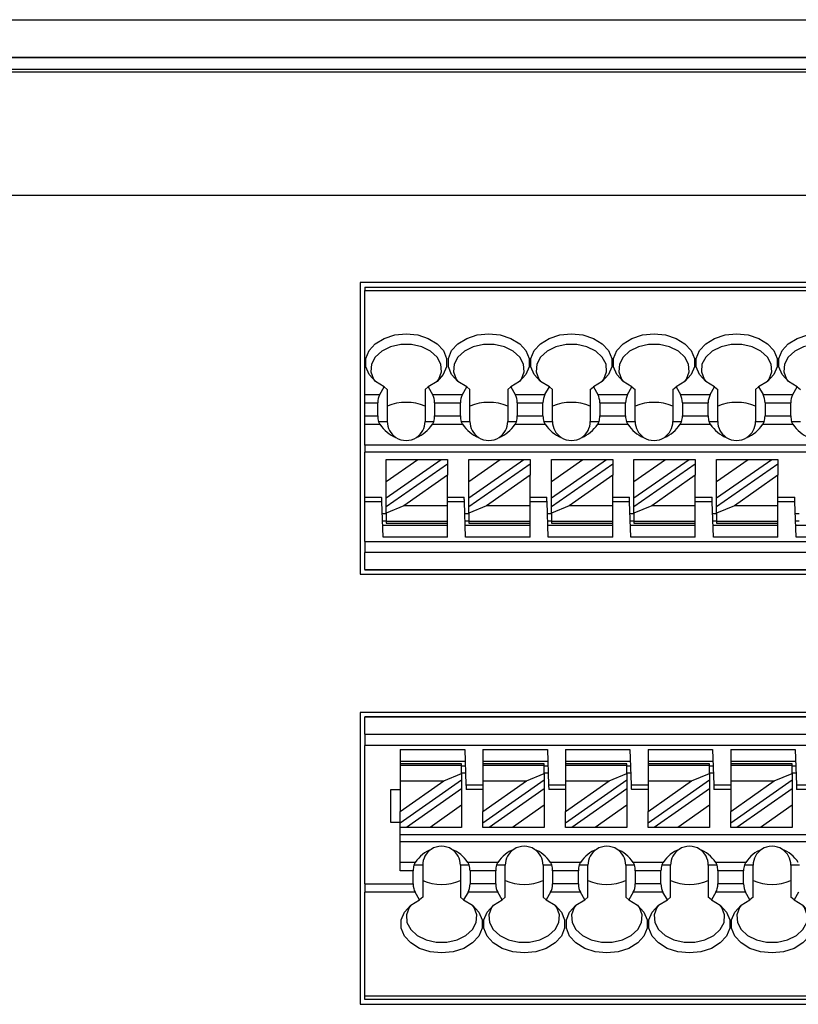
# Model space of a CAD drawing. Header units: millimetres. Extents: x 0 to 594, y 0 to 420.
# Tile 22 of 26: x 414 to 446, y 248 to 290. Entities that reach past the tile are written whole.
import ezdxf

# ---------------------------------------------------------------- set-up
doc = ezdxf.new("R2010")
doc.units = ezdxf.units.MM

msp = doc.modelspace()

# ---------------------------------------------------------------- linework, layer by layer
for p, q in [((349.4857, 289.5395), (479.9274, 289.5395)), ((479.9274, 287.9347), (349.4857, 287.9347)), ((349.4857, 287.9312), (479.9274, 287.9312)), ((479.9274, 287.4312), (349.4857, 287.4312)), ((349.4857, 287.3347), (479.9274, 287.3347)), ((349.4857, 282.1031), (484.1391, 282.1031)), ((427.9357, 278.4031), (427.9357, 266.0332)), ((471.8357, 278.4031), (427.9357, 278.4031)), ((428.1357, 278.2031), (471.6357, 278.2031)), ((428.1357, 278.2031), (428.1357, 278.0566)), ((428.1357, 278.0566), (471.6357, 278.0566)), ((428.1357, 273.6495), (428.1357, 278.0566)), ((428.7661, 273.6495), (428.9525, 273.9723)), ((428.9525, 273.9723), (429.0857, 273.859)), ((429.0857, 273.859), (429.0857, 272.5031)), ((430.6857, 273.859), (430.819, 273.9723)), ((430.6857, 273.859), (430.6857, 272.5031)), ((430.819, 273.9723), (431.0053, 273.6495)), ((432.2661, 273.6495), (432.4525, 273.9723)), ((432.4525, 273.9723), (432.5857, 273.859)), ((432.5857, 272.5031), (432.5857, 273.859)), ((434.1857, 273.859), (434.319, 273.9723)), ((434.1857, 273.859), (434.1857, 272.5031)), ((434.319, 273.9723), (434.5053, 273.6495)), ((435.7662, 273.6495), (435.9525, 273.9723)), ((435.9525, 273.9723), (436.0857, 273.859)), ((436.0857, 272.5031), (436.0857, 273.859)), ((437.6857, 273.859), (437.819, 273.9723)), ((437.6857, 273.859), (437.6857, 272.5031)), ((437.819, 273.9723), (438.0053, 273.6495)), ((439.2661, 273.6495), (439.4525, 273.9723)), ((439.4525, 273.9723), (439.5857, 273.859)), ((439.5857, 272.5031), (439.5857, 273.859)), ((441.1857, 273.859), (441.319, 273.9723)), ((441.1857, 273.859), (441.1857, 272.5031)), ((441.319, 273.9723), (441.5053, 273.6495)), ((442.7661, 273.6495), (442.9525, 273.9723)), ((442.9525, 273.9723), (443.0857, 273.859)), ((443.0857, 272.5031), (443.0857, 273.859)), ((444.6857, 273.859), (444.819, 273.9723)), ((444.6857, 273.859), (444.6857, 272.5031)), ((444.819, 273.9723), (445.0053, 273.6495)), ((446.2661, 273.6495), (446.4525, 273.9723)), ((446.4525, 273.9723), (446.5857, 273.859)), ((428.1357, 273.6495), (428.7661, 273.6495)), ((428.1357, 273.296), (428.1357, 273.6495)), ((431.0053, 273.6495), (432.2661, 273.6495)), ((434.5053, 273.6495), (435.7662, 273.6495)), ((438.0053, 273.6495), (439.2661, 273.6495)), ((441.5053, 273.6495), (442.7661, 273.6495)), ((445.0053, 273.6495), (446.2661, 273.6495)), ((428.1357, 273.296), (428.6816, 273.296)), ((428.1357, 272.742), (428.1357, 273.296)), ((428.6816, 272.742), (428.6816, 273.296)), ((431.0899, 273.296), (431.0899, 272.742)), ((431.0899, 273.296), (432.1816, 273.296)), ((432.1816, 272.742), (432.1816, 273.296)), ((434.5899, 273.296), (434.5899, 272.742)), ((434.5899, 273.296), (435.6816, 273.296)), ((435.6816, 272.742), (435.6816, 273.296)), ((438.0899, 273.296), (438.0899, 272.742)), ((438.0899, 273.296), (439.1816, 273.296)), ((439.1816, 272.742), (439.1816, 273.296)), ((441.5899, 273.296), (441.5899, 272.742)), ((441.5899, 273.296), (442.6816, 273.296)), ((442.6816, 272.742), (442.6816, 273.296)), ((445.0899, 273.296), (445.0899, 272.742)), ((445.0899, 273.296), (446.1816, 273.296)), ((446.1816, 272.742), (446.1816, 273.296)), ((428.1357, 272.742), (428.6816, 272.742)), ((428.1357, 272.3885), (428.1357, 272.742)), ((431.0899, 272.742), (432.1816, 272.742)), ((434.5899, 272.742), (435.6816, 272.742)), ((438.0899, 272.742), (439.1816, 272.742)), ((441.5899, 272.742), (442.6816, 272.742)), ((445.0899, 272.742), (446.1816, 272.742)), ((428.1357, 272.3885), (428.772, 272.3885)), ((428.1357, 271.5031), (428.1357, 272.3885)), ((428.7167, 272.5031), (429.0857, 272.5031)), ((428.772, 272.3885), (428.7167, 272.5031)), ((430.6857, 272.5031), (431.0548, 272.5031)), ((431.0548, 272.5031), (430.9995, 272.3885)), ((430.9995, 272.3885), (432.272, 272.3885)), ((432.272, 272.3885), (432.2167, 272.5031)), ((432.2167, 272.5031), (432.5857, 272.5031)), ((434.1857, 272.5031), (434.5548, 272.5031)), ((434.5548, 272.5031), (434.4995, 272.3885)), ((434.4995, 272.3885), (435.772, 272.3885)), ((435.772, 272.3885), (435.7167, 272.5031)), ((435.7167, 272.5031), (436.0857, 272.5031)), ((437.6857, 272.5031), (438.0548, 272.5031)), ((438.0548, 272.5031), (437.9995, 272.3885)), ((437.9995, 272.3885), (439.272, 272.3885)), ((439.272, 272.3885), (439.2167, 272.5031)), ((439.2167, 272.5031), (439.5857, 272.5031)), ((441.1857, 272.5031), (441.5548, 272.5031)), ((441.5548, 272.5031), (441.4995, 272.3885)), ((441.4995, 272.3885), (442.772, 272.3885)), ((442.772, 272.3885), (442.7167, 272.5031)), ((442.7167, 272.5031), (443.0857, 272.5031)), ((444.6857, 272.5031), (445.0548, 272.5031)), ((445.0548, 272.5031), (444.9995, 272.3885)), ((444.9995, 272.3885), (446.272, 272.3885)), ((446.272, 272.3885), (446.2167, 272.5031)), ((446.2167, 272.5031), (446.5857, 272.5031)), ((470.1357, 271.5031), (428.1357, 271.5031)), ((428.1357, 271.5031), (428.1357, 271.2031)), ((470.1357, 271.2031), (428.1357, 271.2031)), ((428.1357, 269.3031), (428.1357, 271.2031)), ((429.0357, 269.9657), (430.3745, 270.9031)), ((429.0357, 269.9657), (429.0357, 270.9031)), ((429.0357, 270.9031), (430.3745, 270.9031)), ((429.0357, 269.2657), (431.3742, 270.9031)), ((430.3745, 270.9031), (431.3742, 270.9031)), ((431.3742, 270.9031), (431.6357, 270.9031)), ((431.6357, 270.9031), (431.6357, 270.72)), ((432.5357, 269.9657), (433.8745, 270.9031)), ((432.5357, 269.9657), (432.5357, 270.9031)), ((432.5357, 270.9031), (433.8745, 270.9031)), ((432.5357, 269.2657), (434.8742, 270.9031)), ((433.8745, 270.9031), (434.8742, 270.9031)), ((434.8742, 270.9031), (435.1357, 270.9031)), ((435.1357, 270.9031), (435.1357, 270.72)), ((436.0357, 269.9657), (437.3745, 270.9031)), ((436.0357, 269.9657), (436.0357, 270.9031)), ((436.0357, 270.9031), (437.3745, 270.9031)), ((436.0357, 269.2657), (438.3742, 270.9031)), ((437.3745, 270.9031), (438.3742, 270.9031)), ((438.3742, 270.9031), (438.6357, 270.9031)), ((438.6357, 270.9031), (438.6357, 270.72)), ((439.5357, 269.9657), (440.8745, 270.9031)), ((439.5357, 269.9657), (439.5357, 270.9031)), ((439.5357, 270.9031), (440.8745, 270.9031)), ((439.5357, 269.2657), (441.8742, 270.9031)), ((440.8745, 270.9031), (441.8742, 270.9031)), ((441.8742, 270.9031), (442.1357, 270.9031)), ((442.1357, 270.9031), (442.1357, 270.72)), ((443.0357, 269.2657), (445.3742, 270.9031)), ((443.0357, 269.9657), (444.3745, 270.9031)), ((443.0357, 269.9657), (443.0357, 270.9031)), ((443.0357, 270.9031), (444.3745, 270.9031)), ((444.3745, 270.9031), (445.3742, 270.9031)), ((445.3742, 270.9031), (445.6357, 270.9031)), ((445.6357, 270.9031), (445.6357, 270.72)), ((429.0357, 268.8994), (431.6357, 270.72)), ((431.6357, 270.72), (431.6357, 270.2266)), ((432.5357, 268.8994), (435.1357, 270.72)), ((435.1357, 270.72), (435.1357, 270.2266)), ((436.0357, 268.8994), (438.6357, 270.72)), ((438.6357, 270.72), (438.6357, 270.2266)), ((439.5357, 268.8994), (442.1357, 270.72)), ((442.1357, 270.72), (442.1357, 270.2266)), ((443.0357, 268.8994), (445.6357, 270.72)), ((445.6357, 270.72), (445.6357, 270.2266)), ((431.6357, 270.2266), (429.7911, 268.935)), ((431.6357, 268.935), (431.6357, 270.2266)), ((435.1357, 270.2266), (433.2911, 268.935)), ((435.1357, 268.935), (435.1357, 270.2266)), ((438.6357, 270.2266), (436.7911, 268.935)), ((438.6357, 268.935), (438.6357, 270.2266)), ((442.1357, 270.2266), (440.2911, 268.935)), ((442.1357, 268.935), (442.1357, 270.2266)), ((445.6357, 270.2266), (443.7912, 268.935)), ((445.6357, 268.935), (445.6357, 270.2266)), ((429.0357, 269.2657), (429.0357, 269.9657)), ((432.5357, 269.2657), (432.5357, 269.9657)), ((436.0357, 269.2657), (436.0357, 269.9657)), ((439.5357, 269.2657), (439.5357, 269.9657)), ((443.0357, 269.2657), (443.0357, 269.9657)), ((428.1357, 269.3031), (428.8457, 269.3031)), ((428.1357, 269.1031), (428.1357, 269.3031)), ((429.0357, 268.8994), (429.0357, 269.2657)), ((431.6357, 269.3031), (432.3457, 269.3031)), ((432.5357, 268.8994), (432.5357, 269.2657)), ((435.1357, 269.3031), (435.8457, 269.3031)), ((436.0357, 268.8994), (436.0357, 269.2657)), ((438.6357, 269.3031), (439.3457, 269.3031)), ((439.5357, 268.8994), (439.5357, 269.2657)), ((442.1357, 269.3031), (442.8457, 269.3031)), ((443.0357, 268.8994), (443.0357, 269.2657)), ((445.6357, 269.3031), (446.3457, 269.3031)), ((428.1357, 267.4267), (428.1357, 269.1031)), ((428.8527, 269.1031), (428.1357, 269.1031)), ((428.9051, 267.6031), (428.8527, 269.1031)), ((429.7911, 268.935), (429.0357, 268.6247)), ((429.0357, 268.6247), (429.0357, 268.8994)), ((431.6357, 268.935), (429.7911, 268.935)), ((432.3527, 269.1031), (431.6357, 269.1031)), ((431.6357, 268.2617), (431.6357, 268.935)), ((432.4051, 267.6031), (432.3527, 269.1031)), ((433.2911, 268.935), (432.5357, 268.6247)), ((432.5357, 268.6247), (432.5357, 268.8994)), ((435.1357, 268.935), (433.2911, 268.935)), ((435.8527, 269.1031), (435.1357, 269.1031)), ((435.1357, 268.2617), (435.1357, 268.935)), ((435.9051, 267.6031), (435.8527, 269.1031)), ((436.7911, 268.935), (436.0357, 268.6247)), ((436.0357, 268.6247), (436.0357, 268.8994)), ((438.6357, 268.935), (436.7911, 268.935)), ((439.3527, 269.1031), (438.6357, 269.1031)), ((438.6357, 268.2617), (438.6357, 268.935)), ((439.4051, 267.6031), (439.3527, 269.1031)), ((440.2911, 268.935), (439.5357, 268.6247)), ((439.5357, 268.6247), (439.5357, 268.8994)), ((442.1357, 268.935), (440.2911, 268.935)), ((442.8527, 269.1031), (442.1357, 269.1031)), ((442.1357, 268.2617), (442.1357, 268.935)), ((442.9051, 267.6031), (442.8527, 269.1031)), ((443.7912, 268.935), (443.0357, 268.6247)), ((443.0357, 268.6247), (443.0357, 268.8994)), ((445.6357, 268.935), (443.7912, 268.935)), ((446.3527, 269.1031), (445.6357, 269.1031)), ((445.6357, 268.2617), (445.6357, 268.935)), ((446.4051, 267.6031), (446.3527, 269.1031)), ((428.8702, 268.6031), (429.0357, 268.6031)), ((429.0357, 268.6247), (429.0357, 268.2617)), ((432.3702, 268.6031), (432.5357, 268.6031)), ((432.5357, 268.6247), (432.5357, 268.2617)), ((435.8702, 268.6031), (436.0357, 268.6031)), ((436.0357, 268.6247), (436.0357, 268.2617)), ((439.3702, 268.6031), (439.5357, 268.6031)), ((439.5357, 268.6247), (439.5357, 268.2617)), ((442.8702, 268.6031), (443.0357, 268.6031)), ((443.0357, 268.6247), (443.0357, 268.2617)), ((446.3702, 268.6031), (446.5357, 268.6031)), ((428.8807, 268.3031), (429.0357, 268.3031)), ((431.6357, 268.1031), (428.8876, 268.1031)), ((431.6357, 268.2617), (429.0357, 268.2617)), ((429.0357, 268.2617), (429.0357, 268.2031)), ((429.0357, 268.2031), (431.6357, 268.2031)), ((431.6357, 268.2031), (431.6357, 268.2617)), ((431.6357, 267.6031), (431.6357, 268.2031)), ((432.3807, 268.3031), (432.5357, 268.3031)), ((435.1357, 268.1031), (432.3876, 268.1031)), ((435.1357, 268.2617), (432.5357, 268.2617)), ((432.5357, 268.2617), (432.5357, 268.2031)), ((432.5357, 268.2031), (435.1357, 268.2031)), ((435.1357, 268.2031), (435.1357, 268.2617)), ((435.1357, 267.6031), (435.1357, 268.2031)), ((435.8807, 268.3031), (436.0357, 268.3031)), ((438.6357, 268.1031), (435.8876, 268.1031)), ((438.6357, 268.2617), (436.0357, 268.2617)), ((436.0357, 268.2617), (436.0357, 268.2031)), ((436.0357, 268.2031), (438.6357, 268.2031)), ((438.6357, 268.2031), (438.6357, 268.2617)), ((438.6357, 267.6031), (438.6357, 268.2031)), ((439.3807, 268.3031), (439.5357, 268.3031)), ((442.1357, 268.1031), (439.3876, 268.1031)), ((442.1357, 268.2617), (439.5357, 268.2617)), ((439.5357, 268.2617), (439.5357, 268.2031)), ((439.5357, 268.2031), (442.1357, 268.2031)), ((442.1357, 268.2031), (442.1357, 268.2617)), ((442.1357, 267.6031), (442.1357, 268.2031)), ((442.8807, 268.3031), (443.0357, 268.3031)), ((445.6357, 268.1031), (442.8876, 268.1031)), ((445.6357, 268.2617), (443.0357, 268.2617)), ((443.0357, 268.2617), (443.0357, 268.2031)), ((443.0357, 268.2031), (445.6357, 268.2031)), ((445.6357, 268.2031), (445.6357, 268.2617)), ((445.6357, 267.6031), (445.6357, 268.2031)), ((446.3807, 268.3031), (446.5357, 268.3031)), ((449.1357, 268.1031), (446.3876, 268.1031)), ((431.6357, 267.6031), (428.9051, 267.6031)), ((435.1357, 267.6031), (432.4051, 267.6031)), ((438.6357, 267.6031), (435.9051, 267.6031)), ((442.1357, 267.6031), (439.4051, 267.6031)), ((445.6357, 267.6031), (442.9051, 267.6031)), ((449.1357, 267.6031), (446.4051, 267.6031)), ((428.1357, 267.4267), (471.6357, 267.4267)), ((428.1357, 267.4267), (428.1357, 266.9569)), ((471.6357, 266.9569), (428.1357, 266.9569)), ((428.1357, 266.2332), (428.1357, 266.9569)), ((427.9357, 266.0332), (471.8357, 266.0332)), ((428.1357, 266.2332), (471.6357, 266.2332)), ((428.1357, 266.2332), (428.1357, 266.2031)), ((471.6357, 266.2031), (428.1357, 266.2031)), ((471.8357, 260.1729), (427.9357, 260.1729)), ((427.9357, 260.1729), (427.9357, 247.8031)), ((428.1357, 260.0031), (471.6357, 260.0031)), ((428.1357, 260.0031), (428.1357, 259.9729)), ((471.6357, 259.9729), (428.1357, 259.9729)), ((428.1357, 259.2493), (428.1357, 259.9729)), ((428.1357, 259.2493), (471.6357, 259.2493)), ((428.1357, 259.2493), (428.1357, 258.7794)), ((428.1357, 252.9102), (428.1357, 258.7794)), ((471.6357, 258.7794), (428.1357, 258.7794)), ((429.6357, 258.6031), (432.3664, 258.6031)), ((429.6357, 258.6031), (429.6357, 258.0031)), ((432.3664, 258.6031), (432.4188, 257.1031)), ((433.1357, 258.6031), (435.8664, 258.6031)), ((433.1357, 258.6031), (433.1357, 258.0031)), ((435.8664, 258.6031), (435.9188, 257.1031)), ((436.6357, 258.6031), (439.3664, 258.6031)), ((436.6357, 258.6031), (436.6357, 258.0031)), ((439.3664, 258.6031), (439.4188, 257.1031)), ((440.1357, 258.6031), (442.8664, 258.6031)), ((440.1357, 258.6031), (440.1357, 258.0031)), ((442.8664, 258.6031), (442.9188, 257.1031)), ((443.6357, 258.6031), (446.3664, 258.6031)), ((443.6357, 258.6031), (443.6357, 258.0031)), ((446.3664, 258.6031), (446.4188, 257.1031)), ((429.6357, 258.1031), (432.3838, 258.1031)), ((432.2357, 258.0031), (429.6357, 258.0031)), ((429.6357, 258.0031), (429.6357, 257.9445)), ((429.6357, 257.9445), (432.2357, 257.9445)), ((429.6357, 257.9445), (429.6357, 257.2712)), ((432.2357, 257.9445), (432.2357, 258.0031)), ((432.2357, 257.5814), (432.2357, 257.9445)), ((433.1357, 258.1031), (435.8838, 258.1031)), ((435.7357, 258.0031), (433.1357, 258.0031)), ((433.1357, 258.0031), (433.1357, 257.9445)), ((433.1357, 257.9445), (435.7357, 257.9445)), ((433.1357, 257.9445), (433.1357, 257.2712)), ((435.7357, 257.9445), (435.7357, 258.0031)), ((435.7357, 257.5814), (435.7357, 257.9445)), ((436.6357, 258.1031), (439.3838, 258.1031)), ((439.2357, 258.0031), (436.6357, 258.0031)), ((436.6357, 258.0031), (436.6357, 257.9445)), ((436.6357, 257.9445), (439.2357, 257.9445)), ((436.6357, 257.9445), (436.6357, 257.2712)), ((439.2357, 257.9445), (439.2357, 258.0031)), ((439.2357, 257.5814), (439.2357, 257.9445)), ((440.1357, 258.1031), (442.8838, 258.1031)), ((442.7357, 258.0031), (440.1357, 258.0031)), ((440.1357, 258.0031), (440.1357, 257.9445)), ((440.1357, 257.9445), (442.7357, 257.9445)), ((440.1357, 257.9445), (440.1357, 257.2712)), ((442.7357, 257.9445), (442.7357, 258.0031)), ((442.7357, 257.5814), (442.7357, 257.9445)), ((443.6357, 258.1031), (446.3838, 258.1031)), ((446.2357, 258.0031), (443.6357, 258.0031)), ((443.6357, 258.0031), (443.6357, 257.9445)), ((443.6357, 257.9445), (443.6357, 257.2712)), ((443.6357, 257.9445), (446.2357, 257.9445)), ((446.2357, 257.9445), (446.2357, 258.0031)), ((446.2357, 257.5814), (446.2357, 257.9445)), ((431.4803, 257.2712), (432.2357, 257.5814)), ((432.3908, 257.9031), (432.2357, 257.9031)), ((432.4013, 257.6031), (432.2357, 257.6031)), ((432.2357, 257.5814), (432.2357, 257.3067)), ((434.9803, 257.2712), (435.7357, 257.5814)), ((435.8908, 257.9031), (435.7357, 257.9031)), ((435.9013, 257.6031), (435.7357, 257.6031)), ((435.7357, 257.5814), (435.7357, 257.3067)), ((438.4803, 257.2712), (439.2357, 257.5814)), ((439.3908, 257.9031), (439.2357, 257.9031)), ((439.4013, 257.6031), (439.2357, 257.6031)), ((439.2357, 257.5814), (439.2357, 257.3067)), ((441.9803, 257.2712), (442.7357, 257.5814)), ((442.8908, 257.9031), (442.7357, 257.9031)), ((442.9013, 257.6031), (442.7357, 257.6031)), ((442.7357, 257.5814), (442.7357, 257.3067)), ((445.4803, 257.2712), (446.2357, 257.5814)), ((446.3908, 257.9031), (446.2357, 257.9031)), ((446.4013, 257.6031), (446.2357, 257.6031)), ((446.2357, 257.5814), (446.2357, 257.3067)), ((432.2357, 257.3067), (429.6357, 255.4862)), ((429.6357, 257.2712), (431.4803, 257.2712)), ((429.6357, 255.9796), (431.4803, 257.2712)), ((429.6357, 257.2712), (429.6357, 255.9796)), ((432.2357, 257.3067), (432.2357, 256.9405)), ((432.4188, 257.1031), (433.1357, 257.1031)), ((435.7357, 257.3067), (433.1357, 255.4862)), ((433.1357, 257.2712), (434.9803, 257.2712)), ((433.1357, 255.9796), (434.9803, 257.2712)), ((433.1357, 257.2712), (433.1357, 255.9796)), ((435.7357, 257.3067), (435.7357, 256.9405)), ((435.9188, 257.1031), (436.6357, 257.1031)), ((439.2357, 257.3067), (436.6357, 255.4862)), ((436.6357, 257.2712), (438.4803, 257.2712)), ((436.6357, 255.9796), (438.4803, 257.2712)), ((436.6357, 257.2712), (436.6357, 255.9796)), ((439.2357, 257.3067), (439.2357, 256.9405)), ((439.4188, 257.1031), (440.1357, 257.1031)), ((442.7357, 257.3067), (440.1357, 255.4862)), ((440.1357, 255.9796), (441.9803, 257.2712)), ((440.1357, 257.2712), (441.9803, 257.2712)), ((440.1357, 257.2712), (440.1357, 255.9796)), ((442.7357, 257.3067), (442.7357, 256.9405)), ((442.9188, 257.1031), (443.6357, 257.1031)), ((446.2357, 257.3067), (443.6357, 255.4862)), ((443.6357, 257.2712), (445.4803, 257.2712)), ((443.6357, 255.9796), (445.4803, 257.2712)), ((443.6357, 257.2712), (443.6357, 255.9796)), ((446.2357, 257.3067), (446.2357, 256.9405)), ((446.4188, 257.1031), (447.1357, 257.1031)), ((429.2357, 256.9031), (429.6357, 256.9031)), ((429.2357, 255.5031), (429.2357, 256.9031)), ((432.2357, 256.9405), (429.8973, 255.3031)), ((432.2357, 256.9405), (432.2357, 256.2405)), ((433.1357, 256.9031), (432.4257, 256.9031)), ((435.7357, 256.9405), (433.3973, 255.3031)), ((435.7357, 256.9405), (435.7357, 256.2405)), ((436.6357, 256.9031), (435.9257, 256.9031)), ((439.2357, 256.9405), (436.8973, 255.3031)), ((439.2357, 256.9405), (439.2357, 256.2405)), ((440.1357, 256.9031), (439.4257, 256.9031)), ((442.7357, 256.9405), (440.3973, 255.3031)), ((442.7357, 256.9405), (442.7357, 256.2405)), ((443.6357, 256.9031), (442.9257, 256.9031)), ((446.2357, 256.9405), (443.8973, 255.3031)), ((446.2357, 256.9405), (446.2357, 256.2405)), ((447.1357, 256.9031), (446.4257, 256.9031)), ((429.6357, 255.4862), (429.6357, 255.9796)), ((432.2357, 256.2405), (430.897, 255.3031)), ((432.2357, 256.2405), (432.2357, 255.3031)), ((433.1357, 255.4862), (433.1357, 255.9796)), ((435.7357, 256.2405), (434.397, 255.3031)), ((435.7357, 256.2405), (435.7357, 255.3031)), ((436.6357, 255.4862), (436.6357, 255.9796)), ((439.2357, 256.2405), (437.897, 255.3031)), ((439.2357, 256.2405), (439.2357, 255.3031)), ((440.1357, 255.4862), (440.1357, 255.9796)), ((442.7357, 256.2405), (441.397, 255.3031)), ((442.7357, 256.2405), (442.7357, 255.3031)), ((443.6357, 255.4862), (443.6357, 255.9796)), ((446.2357, 256.2405), (444.897, 255.3031)), ((446.2357, 256.2405), (446.2357, 255.3031)), ((429.6357, 255.5031), (429.2357, 255.5031)), ((429.6357, 255.3031), (429.6357, 255.4862)), ((433.1357, 255.3031), (433.1357, 255.4862)), ((436.6357, 255.3031), (436.6357, 255.4862)), ((440.1357, 255.3031), (440.1357, 255.4862)), ((443.6357, 255.3031), (443.6357, 255.4862)), ((429.8973, 255.3031), (429.6357, 255.3031)), ((429.6357, 253.4641), (429.6357, 255.3031)), ((430.897, 255.3031), (429.8973, 255.3031)), ((432.2357, 255.3031), (430.897, 255.3031)), ((433.3973, 255.3031), (433.1357, 255.3031)), ((434.397, 255.3031), (433.3973, 255.3031)), ((435.7357, 255.3031), (434.397, 255.3031)), ((436.8973, 255.3031), (436.6357, 255.3031)), ((437.897, 255.3031), (436.8973, 255.3031)), ((439.2357, 255.3031), (437.897, 255.3031)), ((440.3973, 255.3031), (440.1357, 255.3031)), ((441.397, 255.3031), (440.3973, 255.3031)), ((442.7357, 255.3031), (441.397, 255.3031)), ((443.8973, 255.3031), (443.6357, 255.3031)), ((444.897, 255.3031), (443.8973, 255.3031)), ((446.2357, 255.3031), (444.897, 255.3031)), ((429.6357, 255.0031), (471.6357, 255.0031)), ((429.6357, 254.7031), (471.6357, 254.7031)), ((430.272, 253.8177), (429.6357, 253.8177)), ((430.2167, 253.7031), (430.272, 253.8177)), ((432.4995, 253.8177), (432.5548, 253.7031)), ((433.772, 253.8177), (432.4995, 253.8177)), ((433.7167, 253.7031), (433.772, 253.8177)), ((435.9995, 253.8177), (436.0548, 253.7031)), ((437.272, 253.8177), (435.9995, 253.8177)), ((437.2167, 253.7031), (437.272, 253.8177)), ((439.4995, 253.8177), (439.5548, 253.7031)), ((440.772, 253.8177), (439.4995, 253.8177)), ((440.7167, 253.7031), (440.772, 253.8177)), ((442.9995, 253.8177), (443.0548, 253.7031)), ((444.272, 253.8177), (442.9995, 253.8177)), ((444.2167, 253.7031), (444.272, 253.8177)), ((430.1816, 253.4641), (429.6357, 253.4641)), ((430.1816, 252.9102), (430.1816, 253.4641)), ((430.5857, 253.7031), (430.2167, 253.7031)), ((430.5857, 253.7031), (430.5857, 252.3471)), ((432.1857, 253.7031), (432.1857, 252.3471)), ((432.5548, 253.7031), (432.1857, 253.7031)), ((433.6816, 253.4641), (432.5899, 253.4641)), ((432.5899, 253.4641), (432.5899, 252.9102)), ((433.6816, 252.9102), (433.6816, 253.4641)), ((434.0857, 253.7031), (433.7167, 253.7031)), ((434.0857, 252.3471), (434.0857, 253.7031)), ((435.6857, 253.7031), (435.6857, 252.3471)), ((436.0548, 253.7031), (435.6857, 253.7031)), ((437.1816, 253.4641), (436.0899, 253.4641)), ((436.0899, 253.4641), (436.0899, 252.9102)), ((437.1816, 252.9102), (437.1816, 253.4641)), ((437.5857, 253.7031), (437.2167, 253.7031)), ((437.5857, 252.3471), (437.5857, 253.7031)), ((439.1857, 253.7031), (439.1857, 252.3471)), ((439.5548, 253.7031), (439.1857, 253.7031)), ((439.5899, 253.4641), (439.5899, 252.9102)), ((440.6816, 253.4641), (439.5899, 253.4641)), ((440.6816, 252.9102), (440.6816, 253.4641)), ((441.0857, 253.7031), (440.7167, 253.7031)), ((441.0857, 252.3471), (441.0857, 253.7031)), ((442.6857, 253.7031), (442.6857, 252.3471)), ((443.0548, 253.7031), (442.6857, 253.7031)), ((443.0899, 253.4641), (443.0899, 252.9102)), ((444.1816, 253.4641), (443.0899, 253.4641)), ((444.1816, 252.9102), (444.1816, 253.4641)), ((444.5857, 253.7031), (444.2167, 253.7031)), ((444.5857, 252.3471), (444.5857, 253.7031)), ((446.1857, 253.7031), (446.1857, 252.3471)), ((446.5548, 253.7031), (446.1857, 253.7031)), ((428.1357, 252.9102), (430.1816, 252.9102)), ((428.1357, 252.9102), (428.1357, 252.5566)), ((430.2661, 252.5566), (428.1357, 252.5566)), ((428.1357, 248.1495), (428.1357, 252.5566)), ((430.4525, 252.2339), (430.2661, 252.5566)), ((432.5053, 252.5566), (432.319, 252.2339)), ((433.7661, 252.5566), (432.5053, 252.5566)), ((433.6816, 252.9102), (432.5899, 252.9102)), ((433.9525, 252.2339), (433.7661, 252.5566)), ((436.0053, 252.5566), (435.819, 252.2339)), ((437.2661, 252.5566), (436.0053, 252.5566)), ((437.1816, 252.9102), (436.0899, 252.9102)), ((437.4525, 252.2339), (437.2661, 252.5566)), ((439.5053, 252.5566), (439.319, 252.2339)), ((440.7661, 252.5566), (439.5053, 252.5566)), ((440.6816, 252.9102), (439.5899, 252.9102)), ((440.9525, 252.2339), (440.7661, 252.5566)), ((443.0053, 252.5566), (442.819, 252.2339)), ((444.2661, 252.5566), (443.0053, 252.5566)), ((444.1816, 252.9102), (443.0899, 252.9102)), ((444.4525, 252.2339), (444.2661, 252.5566)), ((446.5053, 252.5566), (446.319, 252.2339)), ((430.5857, 252.3471), (430.4525, 252.2339)), ((432.319, 252.2339), (432.1857, 252.3471)), ((434.0857, 252.3471), (433.9525, 252.2339)), ((435.819, 252.2339), (435.6857, 252.3471)), ((437.5857, 252.3471), (437.4525, 252.2339)), ((439.319, 252.2339), (439.1857, 252.3471)), ((441.0857, 252.3471), (440.9525, 252.2339)), ((442.819, 252.2339), (442.6857, 252.3471)), ((444.5857, 252.3471), (444.4525, 252.2339)), ((446.319, 252.2339), (446.1857, 252.3471)), ((471.6357, 248.1495), (428.1357, 248.1495)), ((428.1357, 248.0031), (428.1357, 248.1495)), ((471.6357, 248.0031), (428.1357, 248.0031)), ((427.9357, 247.8031), (471.8357, 247.8031))]:
    msp.add_line(p, q)
at = {"flags": 128}
for points in [[(428.9525, 273.9723), (428.5794, 274.2001), (428.3122, 274.4931), (428.1727, 274.8275), (428.1722, 275.1761), (428.3107, 275.5107), (428.5769, 275.8041), (428.9494, 276.0325), (429.3978, 276.1774), (429.8857, 276.227), (430.3737, 276.1774), (430.8221, 276.0325), (431.1946, 275.8041), (431.4608, 275.5107), (431.5993, 275.1761), (431.5988, 274.8275), (431.4593, 274.4931), (431.1921, 274.2001), (430.819, 273.9723)], [(432.4525, 273.9723), (432.0794, 274.2001), (431.8122, 274.4931), (431.6727, 274.8275), (431.6722, 275.1761), (431.8107, 275.5107), (432.0769, 275.8041), (432.4494, 276.0325), (432.8978, 276.1774), (433.3857, 276.227), (433.8737, 276.1774), (434.3221, 276.0325), (434.6946, 275.8041), (434.9608, 275.5107), (435.0993, 275.1761), (435.0988, 274.8275), (434.9593, 274.4931), (434.6921, 274.2001), (434.319, 273.9723)], [(435.9525, 273.9723), (435.5794, 274.2001), (435.3122, 274.4931), (435.1727, 274.8275), (435.1722, 275.1761), (435.3107, 275.5107), (435.5769, 275.8041), (435.9494, 276.0325), (436.3978, 276.1774), (436.8857, 276.227), (437.3737, 276.1774), (437.8221, 276.0325), (438.1946, 275.8041), (438.4608, 275.5107), (438.5993, 275.1761), (438.5988, 274.8275), (438.4593, 274.4931), (438.1921, 274.2001), (437.819, 273.9723)], [(439.4525, 273.9723), (439.0794, 274.2001), (438.8122, 274.4931), (438.6727, 274.8275), (438.6722, 275.1761), (438.8107, 275.5107), (439.0769, 275.8041), (439.4494, 276.0325), (439.8978, 276.1774), (440.3857, 276.227), (440.8737, 276.1774), (441.3221, 276.0325), (441.6946, 275.8041), (441.9608, 275.5107), (442.0993, 275.1761), (442.0988, 274.8275), (441.9593, 274.4931), (441.6921, 274.2001), (441.319, 273.9723)], [(442.9525, 273.9723), (442.5794, 274.2001), (442.3122, 274.4931), (442.1727, 274.8275), (442.1722, 275.1761), (442.3107, 275.5107), (442.5769, 275.8041), (442.9494, 276.0325), (443.3978, 276.1774), (443.8857, 276.227), (444.3737, 276.1774), (444.8221, 276.0325), (445.1946, 275.8041), (445.4608, 275.5107), (445.5993, 275.1761), (445.5988, 274.8275), (445.4593, 274.4931), (445.1921, 274.2001), (444.819, 273.9723)], [(446.4525, 273.9723), (446.0794, 274.2001), (445.8122, 274.4931), (445.6727, 274.8275), (445.6722, 275.1761), (445.8107, 275.5107), (446.0769, 275.8041), (446.4494, 276.0325), (446.8978, 276.1774), (447.3857, 276.227), (447.8737, 276.1774), (448.3221, 276.0325), (448.6946, 275.8041), (448.9608, 275.5107), (449.0993, 275.1761), (449.0988, 274.8275), (448.9593, 274.4931), (448.6921, 274.2001), (448.319, 273.9723)], [(431.1946, 274.2021), (431.2665, 274.3058), (431.3785, 274.6165), (431.3542, 274.9366), (431.1957, 275.2369), (430.9175, 275.4901), (430.5451, 275.6729), (430.1124, 275.7687), (429.6591, 275.7687), (429.2264, 275.6729), (428.8539, 275.4901), (428.5758, 275.2369), (428.4173, 274.9366), (428.3929, 274.6165), (428.505, 274.3058), (428.5769, 274.2021)], [(434.6946, 274.2021), (434.7665, 274.3058), (434.8785, 274.6165), (434.8542, 274.9366), (434.6957, 275.2369), (434.4175, 275.4901), (434.0451, 275.6729), (433.6124, 275.7687), (433.1591, 275.7687), (432.7264, 275.6729), (432.3539, 275.4901), (432.0758, 275.2369), (431.9173, 274.9366), (431.8929, 274.6165), (432.005, 274.3058), (432.0769, 274.2021)], [(438.1946, 274.2021), (438.2665, 274.3058), (438.3785, 274.6165), (438.3542, 274.9366), (438.1957, 275.2369), (437.9175, 275.4901), (437.5451, 275.6729), (437.1124, 275.7687), (436.6591, 275.7687), (436.2264, 275.6729), (435.8539, 275.4901), (435.5758, 275.2369), (435.4173, 274.9366), (435.3929, 274.6165), (435.505, 274.3058), (435.5769, 274.2021)], [(441.6946, 274.2021), (441.7665, 274.3058), (441.8785, 274.6165), (441.8542, 274.9366), (441.6957, 275.2369), (441.4175, 275.4901), (441.0451, 275.6729), (440.6124, 275.7687), (440.1591, 275.7687), (439.7264, 275.6729), (439.3539, 275.4901), (439.0758, 275.2369), (438.9173, 274.9366), (438.8929, 274.6165), (439.005, 274.3058), (439.0769, 274.2021)], [(445.1946, 274.2021), (445.2665, 274.3058), (445.3785, 274.6165), (445.3542, 274.9366), (445.1957, 275.2369), (444.9175, 275.4901), (444.5451, 275.6729), (444.1124, 275.7687), (443.6591, 275.7687), (443.2264, 275.6729), (442.8539, 275.4901), (442.5758, 275.2369), (442.4173, 274.9366), (442.3929, 274.6165), (442.505, 274.3058), (442.5769, 274.2021)], [(448.6946, 274.2021), (448.7665, 274.3058), (448.8785, 274.6165), (448.8542, 274.9366), (448.6957, 275.2369), (448.4175, 275.4901), (448.0451, 275.6729), (447.6124, 275.7687), (447.1591, 275.7687), (446.7264, 275.6729), (446.3539, 275.4901), (446.0758, 275.2369), (445.9173, 274.9366), (445.8929, 274.6165), (446.005, 274.3058), (446.0769, 274.2021)], [(428.8527, 269.1031), (428.8514, 269.1421), (428.8501, 269.1796), (428.8488, 269.2142), (428.8478, 269.2445), (428.8469, 269.2694), (428.8463, 269.2879), (428.8459, 269.2992), (428.8457, 269.3031)], [(432.3527, 269.1031), (432.3514, 269.1421), (432.3501, 269.1796), (432.3488, 269.2142), (432.3478, 269.2445), (432.3469, 269.2694), (432.3463, 269.2879), (432.3459, 269.2992), (432.3457, 269.3031)], [(435.8527, 269.1031), (435.8514, 269.1421), (435.8501, 269.1796), (435.8488, 269.2142), (435.8478, 269.2445), (435.8469, 269.2694), (435.8463, 269.2879), (435.8459, 269.2992), (435.8457, 269.3031)], [(439.3527, 269.1031), (439.3514, 269.1421), (439.3501, 269.1796), (439.3488, 269.2142), (439.3478, 269.2445), (439.3469, 269.2694), (439.3463, 269.2879), (439.3459, 269.2992), (439.3457, 269.3031)], [(442.8527, 269.1031), (442.8514, 269.1421), (442.8501, 269.1796), (442.8488, 269.2142), (442.8478, 269.2445), (442.8469, 269.2694), (442.8463, 269.2879), (442.8459, 269.2992), (442.8457, 269.3031)], [(446.3527, 269.1031), (446.3514, 269.1421), (446.3501, 269.1796), (446.3488, 269.2142), (446.3478, 269.2445), (446.3469, 269.2694), (446.3463, 269.2879), (446.3459, 269.2992), (446.3457, 269.3031)], [(432.4188, 257.1031), (432.4201, 257.0641), (432.4214, 257.0265), (432.4226, 256.992), (432.4237, 256.9617), (432.4246, 256.9368), (432.4252, 256.9183), (432.4256, 256.9069), (432.4257, 256.9031)], [(435.9188, 257.1031), (435.9201, 257.0641), (435.9214, 257.0265), (435.9226, 256.992), (435.9237, 256.9617), (435.9246, 256.9368), (435.9252, 256.9183), (435.9256, 256.9069), (435.9257, 256.9031)], [(439.4188, 257.1031), (439.4201, 257.0641), (439.4214, 257.0265), (439.4226, 256.992), (439.4237, 256.9617), (439.4246, 256.9368), (439.4252, 256.9183), (439.4256, 256.9069), (439.4257, 256.9031)], [(442.9188, 257.1031), (442.9201, 257.0641), (442.9214, 257.0265), (442.9226, 256.992), (442.9237, 256.9617), (442.9246, 256.9368), (442.9252, 256.9183), (442.9256, 256.9069), (442.9257, 256.9031)], [(446.4188, 257.1031), (446.4201, 257.0641), (446.4214, 257.0265), (446.4226, 256.992), (446.4237, 256.9617), (446.4246, 256.9368), (446.4252, 256.9183), (446.4256, 256.9069), (446.4257, 256.9031)], [(432.319, 252.2339), (432.6921, 252.006), (432.9593, 251.713), (433.0988, 251.3787), (433.0993, 251.0301), (432.9608, 250.6955), (432.6946, 250.4021), (432.3221, 250.1737), (431.8737, 250.0288), (431.3857, 249.9791), (430.8978, 250.0288), (430.4494, 250.1737), (430.0769, 250.4021), (429.8107, 250.6955), (429.6722, 251.0301), (429.6727, 251.3787), (429.8122, 251.713), (430.0794, 252.006), (430.4525, 252.2339)], [(435.819, 252.2339), (436.1921, 252.006), (436.4593, 251.713), (436.5988, 251.3787), (436.5993, 251.0301), (436.4608, 250.6955), (436.1946, 250.4021), (435.8221, 250.1737), (435.3737, 250.0288), (434.8857, 249.9791), (434.3978, 250.0288), (433.9494, 250.1737), (433.5769, 250.4021), (433.3107, 250.6955), (433.1722, 251.0301), (433.1727, 251.3787), (433.3122, 251.713), (433.5794, 252.006), (433.9525, 252.2339)], [(439.319, 252.2339), (439.6921, 252.006), (439.9593, 251.713), (440.0988, 251.3787), (440.0993, 251.0301), (439.9608, 250.6955), (439.6946, 250.4021), (439.3221, 250.1737), (438.8737, 250.0288), (438.3857, 249.9791), (437.8978, 250.0288), (437.4494, 250.1737), (437.0769, 250.4021), (436.8107, 250.6955), (436.6722, 251.0301), (436.6727, 251.3787), (436.8122, 251.713), (437.0794, 252.006), (437.4525, 252.2339)], [(442.819, 252.2339), (443.1921, 252.006), (443.4593, 251.713), (443.5988, 251.3787), (443.5993, 251.0301), (443.4608, 250.6955), (443.1946, 250.4021), (442.8221, 250.1737), (442.3737, 250.0288), (441.8857, 249.9791), (441.3978, 250.0288), (440.9494, 250.1737), (440.5769, 250.4021), (440.3107, 250.6955), (440.1722, 251.0301), (440.1727, 251.3787), (440.3122, 251.713), (440.5794, 252.006), (440.9525, 252.2339)], [(446.319, 252.2339), (446.6921, 252.006), (446.9593, 251.713), (447.0988, 251.3787), (447.0993, 251.0301), (446.9608, 250.6955), (446.6946, 250.4021), (446.3221, 250.1737), (445.8737, 250.0288), (445.3857, 249.9791), (444.8978, 250.0288), (444.4494, 250.1737), (444.0769, 250.4021), (443.8107, 250.6955), (443.6722, 251.0301), (443.6727, 251.3787), (443.8122, 251.713), (444.0794, 252.006), (444.4525, 252.2339)], [(430.0769, 252.004), (430.005, 251.9004), (429.8929, 251.5897), (429.9173, 251.2696), (430.0758, 250.9692), (430.3539, 250.7161), (430.7264, 250.5332), (431.1591, 250.4374), (431.6124, 250.4374), (432.0451, 250.5332), (432.4175, 250.7161), (432.6957, 250.9692), (432.8542, 251.2696), (432.8785, 251.5897), (432.7665, 251.9004), (432.6946, 252.004)], [(433.5769, 252.004), (433.505, 251.9004), (433.3929, 251.5897), (433.4173, 251.2696), (433.5758, 250.9692), (433.8539, 250.7161), (434.2264, 250.5332), (434.6591, 250.4374), (435.1124, 250.4374), (435.5451, 250.5332), (435.9175, 250.7161), (436.1957, 250.9692), (436.3542, 251.2696), (436.3785, 251.5897), (436.2665, 251.9004), (436.1946, 252.004)], [(437.0769, 252.004), (437.005, 251.9004), (436.8929, 251.5897), (436.9173, 251.2696), (437.0758, 250.9692), (437.3539, 250.7161), (437.7264, 250.5332), (438.1591, 250.4374), (438.6124, 250.4374), (439.0451, 250.5332), (439.4175, 250.7161), (439.6957, 250.9692), (439.8542, 251.2696), (439.8785, 251.5897), (439.7665, 251.9004), (439.6946, 252.004)], [(440.5769, 252.004), (440.505, 251.9004), (440.3929, 251.5897), (440.4173, 251.2696), (440.5758, 250.9692), (440.8539, 250.7161), (441.2264, 250.5332), (441.6591, 250.4374), (442.1124, 250.4374), (442.5451, 250.5332), (442.9175, 250.7161), (443.1957, 250.9692), (443.3542, 251.2696), (443.3785, 251.5897), (443.2665, 251.9004), (443.1946, 252.004)], [(444.0769, 252.004), (444.005, 251.9004), (443.8929, 251.5897), (443.9173, 251.2696), (444.0758, 250.9692), (444.3539, 250.7161), (444.7264, 250.5332), (445.1591, 250.4374), (445.6124, 250.4374), (446.0451, 250.5332), (446.4175, 250.7161), (446.6957, 250.9692), (446.8542, 251.2696), (446.8785, 251.5897), (446.7665, 251.9004), (446.6946, 252.004)]]:
    msp.add_lwpolyline(points, dxfattribs=at)
for centre, radius, start, end in [((429.8857, 271.3001), 2.0192, 66.65934, 113.34066), ((433.3857, 271.3001), 2.0192, 66.65934, 113.34066), ((436.8857, 271.3001), 2.0192, 66.6593, 113.3407), ((440.3857, 271.3001), 2.0192, 66.65933, 113.34067), ((443.8857, 271.3001), 2.0192, 66.65933, 113.34067), ((429.8857, 272.5031), 0.8, 180, 236.63786), ((429.8857, 272.5031), 0.8, 303.36214, 0), ((433.3857, 272.5031), 0.8, 180, 236.63786), ((433.3857, 272.5031), 0.8, 303.36214, 0), ((436.8857, 272.5031), 0.8, 180, 236.63786), ((436.8857, 272.5031), 0.8, 303.36214, 0), ((440.3857, 272.5031), 0.8, 180, 236.63786), ((440.3857, 272.5031), 0.8, 303.36214, 0), ((443.8857, 272.5031), 0.8, 180, 236.63786), ((443.8857, 272.5031), 0.8, 303.36214, 0), ((429.8857, 272.5031), 0.8, 236.63786, 303.36214), ((433.3857, 272.5031), 0.8, 236.63786, 303.36214), ((436.8857, 272.5031), 0.8, 236.63786, 303.36214), ((440.3857, 272.5031), 0.8, 236.63786, 303.36214), ((443.8857, 272.5031), 0.8, 236.63786, 303.36214), ((431.3857, 253.7031), 0.8, 123.36214, 180), ((431.3857, 253.7031), 0.8, 56.63786, 123.36214), ((431.3857, 253.7031), 0.8, 0, 56.63786), ((434.8857, 253.7031), 0.8, 123.36214, 180), ((434.8857, 253.7031), 0.8, 56.63786, 123.36214), ((434.8857, 253.7031), 0.8, 0, 56.63786), ((438.3857, 253.7031), 0.8, 123.36214, 180), ((438.3857, 253.7031), 0.8, 56.63786, 123.36214), ((438.3857, 253.7031), 0.8, 0, 56.63786), ((441.8857, 253.7031), 0.8, 123.36214, 180), ((441.8857, 253.7031), 0.8, 56.63786, 123.36214), ((441.8857, 253.7031), 0.8, 0, 56.63786), ((445.3857, 253.7031), 0.8, 123.36214, 180), ((445.3857, 253.7031), 0.8, 56.63786, 123.36214), ((445.3857, 253.7031), 0.8, 0, 56.63786), ((431.3857, 254.9061), 2.0192, 246.65962, 293.34038), ((434.8857, 254.9061), 2.0192, 246.65961, 293.34039), ((438.3857, 254.9061), 2.0192, 246.65961, 293.34039), ((441.8857, 254.9061), 2.0192, 246.65963, 293.34037), ((445.3857, 254.9061), 2.0192, 246.65963, 293.34037)]:
    msp.add_arc(centre, radius, start, end)
for centre, major_axis, ratio, start_param, end_param in [((428.9703, 273.296), (0, 0.5), 0.5773503, 0.7853982, 1.5707963), ((430.8012, 273.296), (0, 0.5), 0.5773503, 4.712389, 5.4977871), ((432.4703, 273.296), (0, 0.5), 0.5773503, 0.7853982, 1.5707963), ((434.3012, 273.296), (0, 0.5), 0.5773503, 4.712389, 5.4977871), ((435.9703, 273.296), (0, 0.5), 0.5773503, 0.7853982, 1.5707963), ((437.8012, 273.296), (0, 0.5), 0.5773503, 4.712389, 5.4977871), ((439.4703, 273.296), (0, 0.5), 0.5773503, 0.7853982, 1.5707963), ((441.3012, 273.296), (0, 0.5), 0.5773503, 4.712389, 5.4977871), ((442.9703, 273.296), (0, 0.5), 0.5773503, 0.7853982, 1.5707963), ((444.8012, 273.296), (0, 0.5), 0.5773503, 4.712389, 5.4977871), ((446.4703, 273.296), (0, 0.5), 0.5773503, 0.7853982, 1.5707963), ((428.9703, 272.742), (0, 0.5), 0.5773503, 1.5707963, 2.0690307), ((430.8012, 272.742), (0, 0.5), 0.5773503, 4.2141546, 4.712389), ((432.4703, 272.742), (0, 0.5), 0.5773503, 1.5707963, 2.0690307), ((434.3012, 272.742), (0, 0.5), 0.5773503, 4.2141546, 4.712389), ((435.9703, 272.742), (0, 0.5), 0.5773503, 1.5707963, 2.0690307), ((437.8012, 272.742), (0, 0.5), 0.5773503, 4.2141546, 4.712389), ((439.4703, 272.742), (0, 0.5), 0.5773503, 1.5707963, 2.0690307), ((441.3012, 272.742), (0, 0.5), 0.5773503, 4.2141546, 4.712389), ((442.9703, 272.742), (0, 0.5), 0.5773503, 1.5707963, 2.0690307), ((444.8012, 272.742), (0, 0.5), 0.5773503, 4.2141546, 4.712389), ((446.4703, 272.742), (0, 0.5), 0.5773503, 1.5707963, 2.0690307), ((429.8857, 273.53), (0, 1.7787), 0.8164966, 2.2676264, 2.8338204), ((429.8857, 273.53), (0, 1.7787), 0.8164966, 3.4493649, 4.0155589), ((433.3857, 273.53), (0, 1.7787), 0.8164966, 2.2676264, 2.8338204), ((433.3857, 273.53), (0, 1.7787), 0.8164966, 3.4493649, 4.0155589), ((436.8857, 273.53), (0, 1.7787), 0.8164966, 2.2676264, 2.8338204), ((436.8857, 273.53), (0, 1.7787), 0.8164966, 3.4493649, 4.0155589), ((440.3857, 273.53), (0, 1.7787), 0.8164966, 2.2676264, 2.8338204), ((440.3857, 273.53), (0, 1.7787), 0.8164966, 3.4493649, 4.0155589), ((443.8857, 273.53), (0, 1.7787), 0.8164966, 2.2676264, 2.8338204), ((443.8857, 273.53), (0, 1.7787), 0.8164966, 3.4493649, 4.0155589), ((447.3857, 273.53), (0, 1.7787), 0.8164966, 2.2676264, 2.8338204), ((431.3857, 252.6762), (0, 1.7787), 0.8164966, 0.3077723, 0.8739663), ((431.3857, 252.6762), (0, 1.7787), 0.8164966, 5.4092191, 5.975413), ((434.8857, 252.6762), (0, 1.7787), 0.8164966, 0.3077723, 0.8739663), ((434.8857, 252.6762), (0, 1.7787), 0.8164966, 5.4092191, 5.975413), ((438.3857, 252.6762), (0, 1.7787), 0.8164966, 0.3077723, 0.8739663), ((438.3857, 252.6762), (0, 1.7787), 0.8164966, 5.4092191, 5.975413), ((441.8857, 252.6762), (0, 1.7787), 0.8164966, 0.3077723, 0.8739663), ((441.8857, 252.6762), (0, 1.7787), 0.8164966, 5.4092191, 5.975413), ((445.3857, 252.6762), (0, 1.7787), 0.8164966, 0.3077723, 0.8739663), ((445.3857, 252.6762), (0, 1.7787), 0.8164966, 5.4092191, 5.975413), ((430.4703, 253.4641), (0, 0.5), 0.5773503, 1.072562, 1.5707963), ((432.3012, 253.4641), (0, 0.5), 0.5773503, 4.712389, 5.2106233), ((433.9703, 253.4641), (0, 0.5), 0.5773503, 1.072562, 1.5707963), ((435.8012, 253.4641), (0, 0.5), 0.5773503, 4.712389, 5.2106233), ((437.4703, 253.4641), (0, 0.5), 0.5773503, 1.072562, 1.5707963), ((439.3012, 253.4641), (0, 0.5), 0.5773503, 4.712389, 5.2106233), ((440.9703, 253.4641), (0, 0.5), 0.5773503, 1.072562, 1.5707963), ((442.8012, 253.4641), (0, 0.5), 0.5773503, 4.712389, 5.2106233), ((444.4703, 253.4641), (0, 0.5), 0.5773503, 1.072562, 1.5707963), ((430.4703, 252.9102), (0, 0.5), 0.5773503, 1.5707963, 2.3561945), ((432.3012, 252.9102), (0, 0.5), 0.5773503, 3.9269908, 4.712389), ((433.9703, 252.9102), (0, 0.5), 0.5773503, 1.5707963, 2.3561945), ((435.8012, 252.9102), (0, 0.5), 0.5773503, 3.9269908, 4.712389), ((437.4703, 252.9102), (0, 0.5), 0.5773503, 1.5707963, 2.3561945), ((439.3012, 252.9102), (0, 0.5), 0.5773503, 3.9269908, 4.712389), ((440.9703, 252.9102), (0, 0.5), 0.5773503, 1.5707963, 2.3561945), ((442.8012, 252.9102), (0, 0.5), 0.5773503, 3.9269908, 4.712389), ((444.4703, 252.9102), (0, 0.5), 0.5773503, 1.5707963, 2.3561945)]:
    msp.add_ellipse(centre, major_axis=major_axis, ratio=ratio, start_param=start_param, end_param=end_param)

doc.saveas('drawing.dxf')
